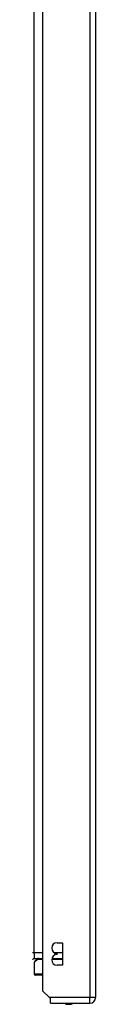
# Model space of a CAD drawing. Header units: inches. Extents: x 18 to 388, y 34 to 188.
# Tile 55 of 159: x 116.88 to 118, y 93.91 to 111.41. Entities that reach past the tile are written whole.
import ezdxf

# ---------------------------------------------------------------- set-up
doc = ezdxf.new("R2010")
doc.units = ezdxf.units.IN
doc.header["$MEASUREMENT"] = 0
doc.layers.add('Visible Edges(ANSI)', color=7, linetype='Continuous', lineweight=25)
doc.layers.add('Visible Tangent Edges(ANSI)', color=7, linetype='Continuous', lineweight=25)

msp = doc.modelspace()

# ---------------------------------------------------------------- linework, layer by layer
at = {"layer": 'Visible Edges(ANSI)'}
for p, q in [((117.07, 94.144), (117.07, 130.747)), ((118.004, 130.747), (118.004, 94.027)), ((117.32, 95.003), (117.415, 95.003)), ((117.415, 95.003), (117.415, 94.603)), ((116.915, 94.725), (117.07, 94.725)), ((116.926, 94.677), (116.962, 94.713)), ((117.228, 94.725), (117.415, 94.725)), ((117.32, 94.793), (117.32, 94.813)), ((116.914, 94.649), (116.914, 94.449)), ((117.415, 94.603), (117.32, 94.603)), ((117.07, 94.429), (116.934, 94.429)), ((117.187, 94.027), (117.07, 94.144)), ((117.204, 94.01), (117.187, 94.027)), ((117.204, 93.928), (117.204, 94.01)), ((117.204, 93.928), (117.905, 93.928))]:
    msp.add_line(p, q, dxfattribs=at)
at = {"layer": 'Visible Edges(ANSI)', "flags": 128}
msp.add_lwpolyline([(116.99, 94.725), (116.988, 94.725), (116.986, 94.725), (116.985, 94.724), (116.983, 94.724), (116.982, 94.724), (116.98, 94.724), (116.979, 94.723), (116.978, 94.723), (116.976, 94.722), (116.975, 94.722), (116.974, 94.722), (116.973, 94.721), (116.972, 94.72), (116.971, 94.72), (116.97, 94.719), (116.969, 94.719), (116.968, 94.718), (116.967, 94.717), (116.966, 94.717), (116.965, 94.716), (116.964, 94.715), (116.963, 94.715), (116.962, 94.714), (116.962, 94.713)], dxfattribs=at)
at = {"layer": 'Visible Edges(ANSI)'}
for centre, radius, start, end in [((117.32, 94.908), 0.095, 90, 270), ((116.915, 94.694), 0.031, 90, 180), ((116.954, 94.649), 0.0394, 135, 180), ((117.32, 94.698), 0.095, 90, 270), ((116.934, 94.449), 0.0197, 180, 270), ((117.905, 94.027), 0.099, 270, 0), ((117.527, 94.096), 0.187, 243.6399, 296.3601)]:
    msp.add_arc(centre, radius, start, end, dxfattribs=at)
at = {"layer": 'Visible Tangent Edges(ANSI)'}
for p, q in [((117.905, 130.747), (117.905, 94.027)), ((116.915, 94.824), (116.915, 130.029)), ((116.915, 94.824), (116.884, 94.824)), ((116.975, 94.705), (116.914, 94.649)), ((117.07, 94.824), (116.915, 94.824)), ((116.915, 94.824), (116.915, 94.725)), ((117.07, 94.705), (116.975, 94.705)), ((117.415, 94.705), (117.225, 94.705)), ((117.415, 94.824), (117.276, 94.824)), ((116.914, 94.449), (117.07, 94.449)), ((117.905, 94.027), (117.187, 94.027)), ((118.004, 94.027), (117.905, 94.027)), ((117.905, 93.928), (117.905, 94.027))]:
    msp.add_line(p, q, dxfattribs=at)
at = {"layer": 'Visible Tangent Edges(ANSI)', "flags": 128}
for points in [[(116.962, 94.713), (116.962, 94.713), (116.962, 94.713), (116.962, 94.713), (116.962, 94.713), (116.962, 94.713), (116.962, 94.713), (116.963, 94.713), (116.963, 94.713), (116.963, 94.713), (116.963, 94.713), (116.964, 94.712), (116.964, 94.712), (116.965, 94.712), (116.965, 94.712), (116.965, 94.711), (116.966, 94.711), (116.967, 94.711), (116.967, 94.71), (116.968, 94.71), (116.968, 94.709), (116.969, 94.709), (116.97, 94.708), (116.971, 94.708), (116.972, 94.707)], [(116.972, 94.707), (116.972, 94.707), (116.972, 94.707), (116.972, 94.707), (116.972, 94.707), (116.972, 94.707), (116.972, 94.706), (116.973, 94.706), (116.973, 94.706), (116.973, 94.706), (116.973, 94.706), (116.973, 94.706), (116.973, 94.706), (116.973, 94.706), (116.973, 94.706), (116.973, 94.706), (116.974, 94.706), (116.974, 94.706), (116.974, 94.705), (116.974, 94.705), (116.974, 94.705), (116.974, 94.705), (116.974, 94.705), (116.974, 94.705), (116.975, 94.705)]]:
    msp.add_lwpolyline(points, dxfattribs=at)
at = {"layer": 'Visible Tangent Edges(ANSI)'}
for centre, ratio, end_param in [((116.99, 94.705), 0.905633, 1.471837), ((116.992, 94.705), 0.880908, 1.570796)]:
    msp.add_ellipse(centre, major_axis=(0, 0.0197), ratio=ratio, start_param=0, end_param=end_param, dxfattribs=at)

doc.saveas('drawing.dxf')
